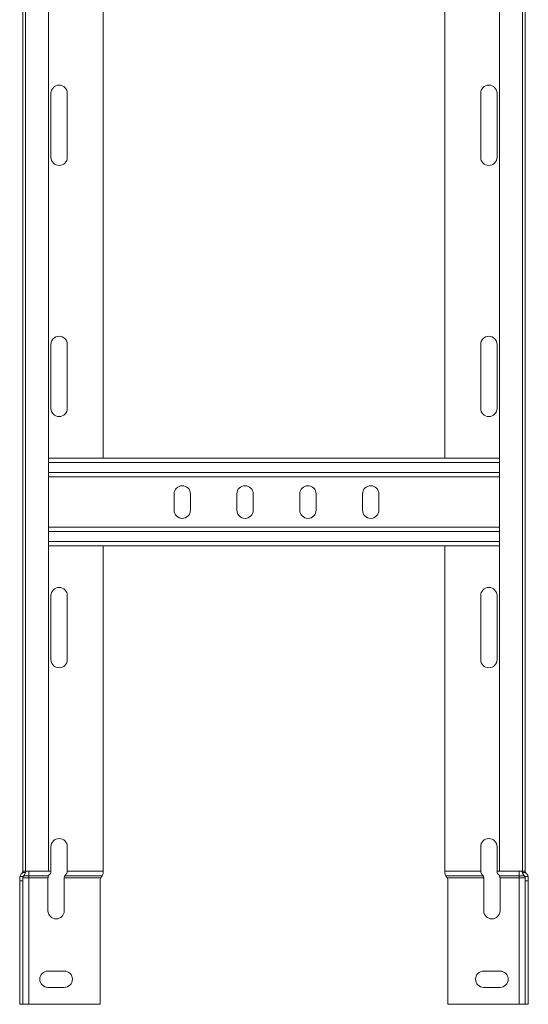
# Model space of a CAD drawing. Header units: millimetres. Extents: x 16 to 6312, y -8659 to -420.
# Tile 66 of 73: x 4655 to 4858, y -4060 to -3668. Entities that reach past the tile are written whole.
import ezdxf

# ---------------------------------------------------------------- set-up
doc = ezdxf.new("R2010")
doc.units = ezdxf.units.MM

msp = doc.modelspace()

# ---------------------------------------------------------------- linework, layer by layer
at = {"color": 7, "linetype": 'Continuous', "lineweight": 15}
for p, q in [((4657.5, -3460.23), (4657.5, -4007.23)), ((4666.6, -4007.23), (4666.6, -3460.23)), ((4846.15, -3460.23), (4846.15, -4007.23)), ((4855.25, -4007.23), (4855.25, -3460.23)), ((4688.37, -3842.73), (4688.37, -3577.73)), ((4824.37, -3842.73), (4824.37, -3577.73)), ((4656.37, -4007.3), (4656.37, -3618.99)), ((4856.37, -4007.3), (4856.37, -3618.99)), ((4667.62, -3697.48), (4667.62, -3722.98)), ((4674.12, -3722.98), (4674.12, -3697.48)), ((4838.62, -3722.98), (4838.62, -3697.48)), ((4845.12, -3697.48), (4845.12, -3722.98)), ((4667.62, -3797.48), (4667.62, -3822.98)), ((4674.12, -3822.98), (4674.12, -3797.48)), ((4838.62, -3822.98), (4838.62, -3797.48)), ((4845.12, -3797.48), (4845.12, -3822.98)), ((4846.15, -3842.73), (4666.6, -3842.73)), ((4846.15, -3850.23), (4666.6, -3850.23)), ((4716.62, -3856.98), (4716.62, -3863.48)), ((4723.12, -3863.48), (4723.12, -3856.98)), ((4741.62, -3856.98), (4741.62, -3863.48)), ((4748.12, -3863.48), (4748.12, -3856.98)), ((4766.62, -3856.98), (4766.62, -3863.48)), ((4773.12, -3863.48), (4773.12, -3856.98)), ((4791.62, -3856.98), (4791.62, -3863.48)), ((4798.12, -3863.48), (4798.12, -3856.98)), ((4846.15, -3870.23), (4666.6, -3870.23)), ((4846.15, -3877.73), (4666.6, -3877.73)), ((4688.37, -4007.23), (4688.37, -3877.73)), ((4824.37, -4007.23), (4824.37, -3877.73)), ((4667.62, -3897.48), (4667.62, -3922.98)), ((4674.12, -3922.98), (4674.12, -3897.48)), ((4838.62, -3922.98), (4838.62, -3897.48)), ((4845.12, -3897.48), (4845.12, -3922.98)), ((4667.62, -3997.48), (4667.62, -4007.23)), ((4674.12, -4007.23), (4674.12, -3997.48)), ((4838.62, -4007.23), (4838.62, -3997.48)), ((4845.12, -3997.48), (4845.12, -4007.23)), ((4655.17, -4009.91), (4655.23, -4009.38)), ((4655.17, -4011.04), (4655.17, -4009.91)), ((4655.23, -4009.38), (4656.49, -4009.38)), ((4656.27, -4007.72), (4656.37, -4007.72)), ((4656.37, -4007.72), (4656.37, -4007.3)), ((4656.37, -4007.72), (4657.52, -4007.72)), ((4656.37, -4009.91), (4656.37, -4011.04)), ((4658.77, -4009.91), (4656.37, -4009.91)), ((4657.48, -4007.23), (4656.38, -4007.23)), ((4658.77, -4009.01), (4656.77, -4009.01)), ((4666.6, -4007.23), (4657.5, -4007.23)), ((4658.77, -4007.23), (4658.77, -4009.01)), ((4658.77, -4009.01), (4658.77, -4009.91)), ((4658.77, -4009.01), (4666.66, -4009.01)), ((4658.77, -4009.91), (4658.77, -4060.23)), ((4658.77, -4009.91), (4666.42, -4009.91)), ((4666.42, -4022.98), (4666.42, -4009.91)), ((4672.92, -4009.91), (4687.43, -4009.91)), ((4672.92, -4009.91), (4672.92, -4022.98)), ((4673.16, -4009.01), (4688.03, -4009.01)), ((4674.12, -4007.23), (4688.37, -4007.23)), ((4688.37, -4007.23), (4688.37, -4007.72)), ((4838.62, -4007.23), (4824.37, -4007.23)), ((4824.37, -4007.23), (4824.37, -4007.72)), ((4839.58, -4009.01), (4824.72, -4009.01)), ((4839.82, -4009.91), (4825.31, -4009.91)), ((4839.82, -4009.91), (4839.82, -4022.98)), ((4853.97, -4009.01), (4846.08, -4009.01)), ((4846.15, -4007.23), (4855.25, -4007.23)), ((4853.97, -4009.91), (4846.32, -4009.91)), ((4846.32, -4022.98), (4846.32, -4009.91)), ((4853.97, -4007.23), (4853.97, -4009.01)), ((4853.97, -4009.01), (4855.97, -4009.01)), ((4853.97, -4009.01), (4853.97, -4009.91)), ((4853.97, -4009.91), (4856.37, -4009.91)), ((4853.97, -4009.91), (4853.97, -4060.23)), ((4856.37, -4007.72), (4855.22, -4007.72)), ((4855.26, -4007.23), (4856.37, -4007.23)), ((4857.51, -4009.38), (4856.25, -4009.38)), ((4856.37, -4007.72), (4856.37, -4007.3)), ((4856.48, -4007.72), (4856.37, -4007.72)), ((4856.37, -4009.91), (4856.37, -4011.04)), ((4857.57, -4009.91), (4857.51, -4009.38)), ((4857.57, -4011.04), (4857.57, -4009.91)), ((4656.37, -4011.04), (4655.17, -4011.04)), ((4655.17, -4011.04), (4655.17, -4060.23)), ((4656.37, -4060.23), (4656.37, -4011.04)), ((4687.17, -4060.23), (4687.17, -4011.04)), ((4825.57, -4060.23), (4825.57, -4011.04)), ((4856.37, -4011.04), (4857.57, -4011.04)), ((4856.37, -4060.23), (4856.37, -4011.04)), ((4857.57, -4011.04), (4857.57, -4060.23)), ((4666.42, -4046.98), (4672.92, -4046.98)), ((4846.32, -4046.98), (4839.82, -4046.98)), ((4672.92, -4053.48), (4666.42, -4053.48)), ((4839.82, -4053.48), (4846.32, -4053.48)), ((4655.17, -4060.23), (4656.37, -4060.23)), ((4658.77, -4060.23), (4656.37, -4060.23)), ((4687.17, -4060.23), (4658.77, -4060.23)), ((4825.57, -4060.23), (4853.97, -4060.23)), ((4853.97, -4060.23), (4856.37, -4060.23)), ((4857.57, -4060.23), (4856.37, -4060.23))]:
    msp.add_line(p, q, dxfattribs=at)
at = {"color": 8, "linetype": 'Continuous', "lineweight": 15}
for p, q in [((4846.15, -3844.53), (4666.6, -3844.53)), ((4846.15, -3848.43), (4666.6, -3848.43)), ((4846.15, -3872.03), (4666.6, -3872.03)), ((4846.15, -3875.93), (4666.6, -3875.93)), ((4666.6, -4007.23), (4667.62, -4007.23)), ((4846.15, -4007.23), (4845.12, -4007.23))]:
    msp.add_line(p, q, dxfattribs=at)
at = {"color": 7, "linetype": 'Continuous', "lineweight": 15}
for centre, radius, start, end in [((4670.87, -3697.48), 3.25, 0, 180), ((4841.87, -3697.48), 3.25, 360, 180), ((4670.87, -3722.98), 3.25, 180, 0), ((4841.87, -3722.98), 3.25, 180, 360), ((4670.87, -3797.48), 3.25, 0, 180), ((4841.87, -3797.48), 3.25, 360, 180), ((4670.87, -3822.98), 3.25, 180, 0), ((4841.87, -3822.98), 3.25, 180, 360), ((4719.87, -3856.98), 3.25, 0, 180), ((4744.87, -3856.98), 3.25, 0, 180), ((4769.87, -3856.98), 3.25, 360, 180), ((4794.87, -3856.98), 3.25, 360, 180), ((4719.87, -3863.48), 3.25, 180, 0), ((4744.87, -3863.48), 3.25, 180, 0), ((4769.87, -3863.48), 3.25, 180, 360), ((4794.87, -3863.48), 3.25, 180, 360), ((4670.87, -3897.48), 3.25, 0, 180), ((4841.87, -3897.48), 3.25, 360, 180), ((4670.87, -3922.98), 3.25, 180, 0), ((4841.87, -3922.98), 3.25, 180, 360), ((4670.87, -3997.48), 3.25, 0, 180), ((4841.87, -3997.48), 3.25, 360, 180), ((4655.17, -4007.23), 1.2, 335.7747, 0), ((4689.77, -4011.04), 2.6, 154.1961, 180), ((4822.97, -4011.04), 2.6, 0, 25.8039), ((4857.57, -4007.23), 1.2, 180, 204.2253), ((4669.67, -4022.98), 3.25, 180, 0), ((4843.07, -4022.98), 3.25, 180, 0), ((4666.42, -4050.23), 3.25, 90, 270), ((4672.92, -4050.23), 3.25, 270, 90), ((4839.82, -4050.23), 3.25, 90, 270), ((4846.32, -4050.23), 3.25, 270, 90)]:
    msp.add_arc(centre, radius, start, end, dxfattribs=at)
for points, knots in [([(4655.23, -4009.38), (4655.28, -4009.2), (4655.39, -4008.85), (4655.68, -4008.4), (4655.91, -4008.18), (4655.97, -4008.12)], [0, 0, 0, 0, 0.415391, 0.827778, 1, 1, 1, 1]), ([(4655.97, -4008.12), (4656.06, -4008.02), (4656.18, -4007.9), (4656.25, -4007.75), (4656.27, -4007.72)], [0, 0, 0, 0, 0.782734, 1, 1, 1, 1]), ([(4656.37, -4007.3), (4656.37, -4007.27), (4656.37, -4007.23), (4656.38, -4007.23), (4656.38, -4007.23)], [0, 0, 0, 0, 0.614411, 1, 1, 1, 1]), ([(4656.49, -4009.38), (4656.44, -4009.51), (4656.38, -4009.67), (4656.37, -4009.87), (4656.37, -4009.91)], [0, 0, 0, 0, 0.779168, 1, 1, 1, 1]), ([(4656.77, -4009.01), (4656.68, -4009.11), (4656.57, -4009.23), (4656.51, -4009.35), (4656.49, -4009.38)], [0, 0, 0, 0, 0.79559, 1, 1, 1, 1]), ([(4657.52, -4007.72), (4657.45, -4007.95), (4657.31, -4008.4), (4657, -4008.8), (4656.81, -4008.98), (4656.77, -4009.01)], [0, 0, 0, 0, 0.450587, 0.898476, 1, 1, 1, 1]), ([(4657.57, -4007.23), (4657.57, -4007.23), (4657.57, -4007.23), (4657.57, -4007.23), (4657.57, -4007.24), (4657.57, -4007.25), (4657.57, -4007.27), (4657.57, -4007.29), (4657.57, -4007.31), (4657.57, -4007.33), (4657.57, -4007.37), (4657.56, -4007.41), (4657.56, -4007.46), (4657.56, -4007.51), (4657.55, -4007.56), (4657.54, -4007.61), (4657.53, -4007.65), (4657.53, -4007.69), (4657.52, -4007.71), (4657.52, -4007.72)], [0, 0, 0, 0, 0.0525957, 0.1055441, 0.1596427, 0.2141801, 0.2667235, 0.3196848, 0.3737746, 0.4283394, 0.480749, 0.5875508, 0.6419718, 0.694009, 0.7999378, 0.8539642, 0.890153, 0.963186, 1, 1, 1, 1]), ([(4666.42, -4009.91), (4666.43, -4009.79), (4666.44, -4009.55), (4666.54, -4009.24), (4666.62, -4009.09), (4666.66, -4009.01)], [0, 0, 0, 0, 0.346313, 0.691468, 1, 1, 1, 1]), ([(4666.66, -4009.01), (4666.73, -4008.9), (4666.83, -4008.74), (4666.99, -4008.6), (4667.02, -4008.57)], [0, 0, 0, 0, 0.771698, 1, 1, 1, 1]), ([(4667.02, -4008.57), (4667.16, -4008.42), (4667.4, -4008.16), (4667.59, -4007.67), (4667.61, -4007.36), (4667.62, -4007.23)], [0, 0, 0, 0, 0.4070001, 0.7516686, 1, 1, 1, 1]), ([(4673.16, -4009.01), (4673.11, -4009.11), (4673.01, -4009.31), (4672.93, -4009.64), (4672.92, -4009.84), (4672.92, -4009.91)], [0, 0, 0, 0, 0.406616, 0.815382, 1, 1, 1, 1]), ([(4673.52, -4008.57), (4673.41, -4008.68), (4673.27, -4008.83), (4673.18, -4008.98), (4673.16, -4009.01)], [0, 0, 0, 0, 0.771564, 1, 1, 1, 1]), ([(4674.12, -4007.23), (4674.11, -4007.4), (4674.08, -4007.75), (4673.85, -4008.22), (4673.63, -4008.45), (4673.52, -4008.57)], [0, 0, 0, 0, 0.33368, 0.666028, 1, 1, 1, 1]), ([(4687.43, -4009.91), (4687.51, -4009.76), (4687.62, -4009.57), (4687.74, -4009.41), (4687.77, -4009.38)], [0, 0, 0, 0, 0.778968, 1, 1, 1, 1]), ([(4687.77, -4009.38), (4687.82, -4009.32), (4687.92, -4009.2), (4687.99, -4009.08), (4688.03, -4009.01)], [0, 0, 0, 0, 0.438603, 1, 1, 1, 1]), ([(4688.03, -4009.01), (4688.11, -4008.84), (4688.28, -4008.51), (4688.37, -4008.02), (4688.37, -4007.76), (4688.37, -4007.72)], [0, 0, 0, 0, 0.4894757, 0.9088139, 1, 1, 1, 1]), ([(4824.72, -4009.01), (4824.63, -4008.84), (4824.47, -4008.51), (4824.38, -4008.02), (4824.37, -4007.76), (4824.37, -4007.72)], [0, 0, 0, 0, 0.489474, 0.908815, 1, 1, 1, 1]), ([(4824.97, -4009.38), (4824.93, -4009.32), (4824.83, -4009.2), (4824.76, -4009.08), (4824.72, -4009.01)], [0, 0, 0, 0, 0.438614, 1, 1, 1, 1]), ([(4825.31, -4009.91), (4825.23, -4009.76), (4825.13, -4009.57), (4825, -4009.41), (4824.97, -4009.38)], [0, 0, 0, 0, 0.778968, 1, 1, 1, 1]), ([(4838.62, -4007.23), (4838.64, -4007.4), (4838.67, -4007.75), (4838.89, -4008.22), (4839.11, -4008.45), (4839.22, -4008.57)], [0, 0, 0, 0, 0.333678, 0.666027, 1, 1, 1, 1]), ([(4839.22, -4008.57), (4839.33, -4008.68), (4839.48, -4008.83), (4839.56, -4008.98), (4839.58, -4009.01)], [0, 0, 0, 0, 0.771575, 1, 1, 1, 1]), ([(4839.58, -4009.01), (4839.63, -4009.11), (4839.73, -4009.31), (4839.81, -4009.64), (4839.82, -4009.84), (4839.82, -4009.91)], [0, 0, 0, 0, 0.406612, 0.815376, 1, 1, 1, 1]), ([(4845.72, -4008.57), (4845.59, -4008.42), (4845.34, -4008.16), (4845.15, -4007.67), (4845.13, -4007.36), (4845.12, -4007.23)], [0, 0, 0, 0, 0.406998, 0.751672, 1, 1, 1, 1]), ([(4846.08, -4009.01), (4846.01, -4008.9), (4845.91, -4008.74), (4845.76, -4008.6), (4845.72, -4008.57)], [0, 0, 0, 0, 0.771693, 1, 1, 1, 1]), ([(4846.32, -4009.91), (4846.31, -4009.79), (4846.3, -4009.55), (4846.2, -4009.24), (4846.12, -4009.09), (4846.08, -4009.01)], [0, 0, 0, 0, 0.346312, 0.691462, 1, 1, 1, 1]), ([(4855.17, -4007.23), (4855.17, -4007.23), (4855.17, -4007.24), (4855.17, -4007.33), (4855.18, -4007.45), (4855.2, -4007.59), (4855.22, -4007.69), (4855.22, -4007.72)], [0, 0, 0, 0, 0.214061, 0.428089, 0.641689, 0.853661, 1, 1, 1, 1]), ([(4855.22, -4007.72), (4855.29, -4007.95), (4855.43, -4008.4), (4855.74, -4008.8), (4855.94, -4008.98), (4855.97, -4009.01)], [0, 0, 0, 0, 0.450573, 0.898465, 1, 1, 1, 1]), ([(4855.97, -4009.01), (4856.06, -4009.11), (4856.17, -4009.23), (4856.24, -4009.35), (4856.25, -4009.38)], [0, 0, 0, 0, 0.795559, 1, 1, 1, 1]), ([(4856.25, -4009.38), (4856.3, -4009.51), (4856.36, -4009.67), (4856.37, -4009.87), (4856.37, -4009.91)], [0, 0, 0, 0, 0.7791661, 1, 1, 1, 1]), ([(4856.37, -4007.3), (4856.37, -4007.27), (4856.37, -4007.23), (4856.37, -4007.23), (4856.37, -4007.23)], [0, 0, 0, 0, 0.614409, 1, 1, 1, 1]), ([(4856.77, -4008.12), (4856.68, -4008.02), (4856.57, -4007.9), (4856.49, -4007.75), (4856.48, -4007.72)], [0, 0, 0, 0, 0.782747, 1, 1, 1, 1]), ([(4857.51, -4009.38), (4857.46, -4009.2), (4857.36, -4008.85), (4857.06, -4008.4), (4856.84, -4008.18), (4856.77, -4008.12)], [0, 0, 0, 0, 0.415393, 0.827766, 1, 1, 1, 1])]:
    msp.add_open_spline(points, degree=3, knots=knots, dxfattribs=at)

doc.saveas('drawing.dxf')
